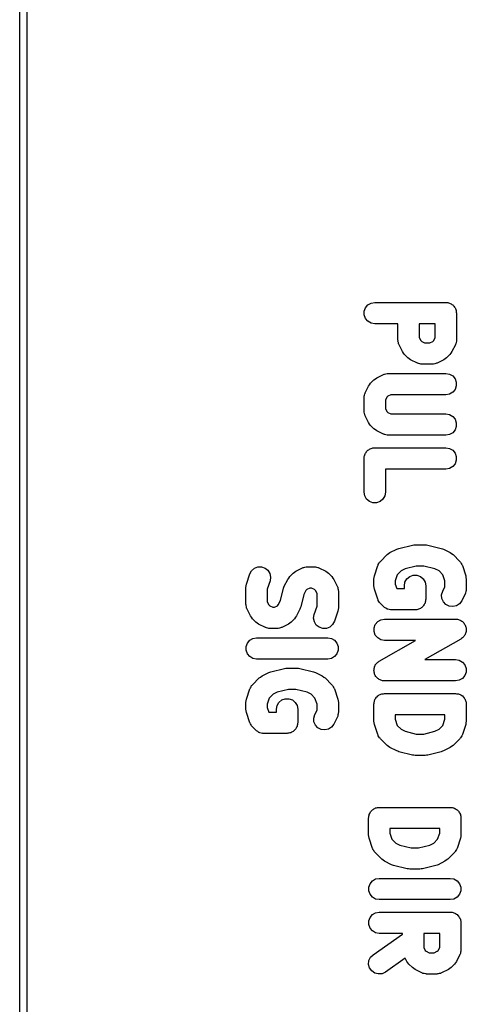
# Model space of a CAD drawing. Extents: x 81 to 161, y -172 to -32.
# Tile 26 of 94: x 81.48 to 87.77, y -122.02 to -108.15. Entities that reach past the tile are written whole.
import ezdxf

# ---------------------------------------------------------------- set-up
doc = ezdxf.new("R2010")
doc.units = 0
doc.header["$MEASUREMENT"] = 0
doc.layers.add('BLACK', color=7, linetype='CONTINUOUS')

msp = doc.modelspace()

# ---------------------------------------------------------------- linework, layer by layer
at = {"layer": 'BLACK', "linetype": 'CONTINUOUS'}
for p, q in [((81.484, -170.813), (81.484, -33.2762)), ((81.584, -33.2947), (81.584, -170.794)), ((86.3492, -112.209), (86.3827, -112.169)), ((86.3827, -112.169), (86.4278, -112.143)), ((86.4278, -112.143), (86.4791, -112.134)), ((86.4791, -112.134), (87.4791, -112.134)), ((87.4791, -112.134), (87.492, -112.136)), ((87.492, -112.136), (87.5052, -112.136)), ((87.5052, -112.136), (87.5175, -112.141)), ((87.5175, -112.141), (87.5304, -112.143)), ((87.5304, -112.143), (87.5418, -112.15)), ((87.5418, -112.15), (87.5541, -112.154)), ((87.5541, -112.154), (87.5642, -112.163)), ((87.5642, -112.163), (87.5755, -112.169)), ((87.5755, -112.169), (87.584, -112.179)), ((87.584, -112.179), (87.594, -112.188)), ((87.594, -112.188), (87.6006, -112.199)), ((86.3314, -112.258), (86.3492, -112.209)), ((86.3314, -112.31), (86.3314, -112.258)), ((86.3492, -112.359), (86.3314, -112.31)), ((87.6006, -112.199), (87.609, -112.209)), ((87.609, -112.209), (87.6135, -112.221)), ((87.6135, -112.221), (87.6201, -112.233)), ((87.6201, -112.233), (87.6224, -112.246)), ((87.6224, -112.246), (87.6268, -112.258)), ((87.6268, -112.258), (87.6268, -112.271)), ((87.6268, -112.271), (87.6291, -112.284)), ((87.6291, -112.284), (87.6291, -112.665)), ((86.3827, -112.399), (86.3492, -112.359)), ((86.4278, -112.425), (86.3827, -112.399)), ((86.4791, -112.434), (86.4278, -112.425)), ((86.8053, -112.434), (86.4791, -112.434)), ((86.8053, -112.665), (86.8053, -112.434)), ((87.1053, -112.434), (87.1053, -112.63)), ((87.3291, -112.434), (87.1053, -112.434)), ((87.3291, -112.63), (87.3291, -112.434)), ((86.8068, -112.673), (86.8053, -112.665)), ((86.8063, -112.682), (86.8068, -112.673)), ((86.8113, -112.699), (86.8063, -112.682)), ((86.8144, -112.716), (86.8113, -112.699)), ((86.8187, -112.724), (86.8144, -112.716)), ((86.8211, -112.732), (86.8187, -112.724)), ((86.8688, -112.827), (86.8211, -112.732)), ((87.1053, -112.63), (87.1262, -112.671)), ((87.1262, -112.671), (87.1394, -112.685)), ((87.1394, -112.685), (87.1812, -112.705)), ((87.1812, -112.705), (87.2532, -112.705)), ((87.2532, -112.705), (87.295, -112.685)), ((87.295, -112.685), (87.3082, -112.671)), ((87.3082, -112.671), (87.3291, -112.63)), ((87.6133, -112.732), (87.5657, -112.827)), ((87.6157, -112.724), (87.6133, -112.732)), ((87.6201, -112.716), (87.6157, -112.724)), ((87.6231, -112.699), (87.6201, -112.716)), ((87.6281, -112.682), (87.6231, -112.699)), ((87.6291, -112.665), (87.6276, -112.673)), ((87.6276, -112.673), (87.6281, -112.682)), ((86.8831, -112.847), (86.8688, -112.827)), ((86.8969, -112.866), (86.8831, -112.847)), ((86.9445, -112.914), (86.8969, -112.866)), ((87.5376, -112.866), (87.4899, -112.914)), ((87.5513, -112.847), (87.5376, -112.866)), ((87.5657, -112.827), (87.5513, -112.847)), ((86.9642, -112.928), (86.9445, -112.914)), ((86.9835, -112.942), (86.9642, -112.928)), ((87.0787, -112.99), (86.9835, -112.942)), ((87.087, -112.992), (87.0787, -112.99)), ((87.0945, -112.996), (87.087, -112.992)), ((87.1118, -112.999), (87.0945, -112.996)), ((87.1286, -113.004), (87.1118, -112.999)), ((87.1373, -113.004), (87.1286, -113.004)), ((87.1458, -113.005), (87.1373, -113.004)), ((87.2886, -113.005), (87.1458, -113.005)), ((87.2972, -113.004), (87.2886, -113.005)), ((87.3058, -113.004), (87.2972, -113.004)), ((87.3226, -112.999), (87.3058, -113.004)), ((87.3399, -112.996), (87.3226, -112.999)), ((87.3474, -112.992), (87.3399, -112.996)), ((87.3557, -112.99), (87.3474, -112.992)), ((87.451, -112.942), (87.3557, -112.99)), ((87.4703, -112.928), (87.451, -112.942)), ((87.4899, -112.914), (87.4703, -112.928)), ((86.5073, -113.197), (86.6025, -113.15)), ((86.6025, -113.15), (86.6108, -113.147)), ((86.6108, -113.147), (86.6183, -113.143)), ((86.6183, -113.143), (86.6356, -113.14)), ((86.6356, -113.14), (86.6524, -113.135)), ((86.6524, -113.135), (86.6611, -113.136)), ((86.6611, -113.136), (86.6696, -113.134)), ((86.6696, -113.134), (87.4791, -113.134)), ((87.4791, -113.134), (87.5304, -113.143)), ((87.5304, -113.143), (87.5755, -113.169)), ((86.3926, -113.312), (86.4069, -113.293)), ((86.4069, -113.293), (86.4207, -113.273)), ((86.4207, -113.273), (86.4683, -113.226)), ((86.4683, -113.226), (86.488, -113.212)), ((86.488, -113.212), (86.5073, -113.197)), ((87.5755, -113.169), (87.609, -113.209)), ((87.609, -113.209), (87.6268, -113.258)), ((87.6268, -113.258), (87.6268, -113.31)), ((86.3351, -113.441), (86.3382, -113.423)), ((86.3382, -113.423), (86.3425, -113.416)), ((86.3425, -113.416), (86.345, -113.407)), ((86.345, -113.407), (86.3926, -113.312)), ((86.705, -113.434), (86.6632, -113.455)), ((87.4791, -113.434), (86.705, -113.434)), ((87.5304, -113.425), (87.4791, -113.434)), ((87.5755, -113.399), (87.5304, -113.425)), ((87.609, -113.359), (87.5755, -113.399)), ((87.6268, -113.31), (87.609, -113.359)), ((86.3291, -113.474), (86.3306, -113.466)), ((86.3291, -113.665), (86.3291, -113.474)), ((86.3301, -113.457), (86.3351, -113.441)), ((86.3306, -113.466), (86.3301, -113.457)), ((86.65, -113.468), (86.6291, -113.51)), ((86.6291, -113.51), (86.6291, -113.63)), ((86.6632, -113.455), (86.65, -113.468)), ((86.3306, -113.673), (86.3291, -113.665)), ((86.3301, -113.682), (86.3306, -113.673)), ((86.3351, -113.699), (86.3301, -113.682)), ((86.3382, -113.716), (86.3351, -113.699)), ((86.6291, -113.63), (86.65, -113.671)), ((86.65, -113.671), (86.6632, -113.685)), ((86.6632, -113.685), (86.705, -113.705)), ((86.705, -113.705), (87.4791, -113.705)), ((87.4791, -113.705), (87.5304, -113.714)), ((86.3425, -113.724), (86.3382, -113.716)), ((86.345, -113.732), (86.3425, -113.724)), ((86.3926, -113.827), (86.345, -113.732)), ((86.4069, -113.847), (86.3926, -113.827)), ((86.4207, -113.866), (86.4069, -113.847)), ((87.5304, -113.714), (87.5755, -113.741)), ((87.5755, -113.741), (87.609, -113.78)), ((87.609, -113.78), (87.6268, -113.829)), ((87.6268, -113.829), (87.6268, -113.881)), ((86.4683, -113.914), (86.4207, -113.866)), ((86.488, -113.928), (86.4683, -113.914)), ((86.5073, -113.942), (86.488, -113.928)), ((86.6025, -113.99), (86.5073, -113.942)), ((86.6108, -113.992), (86.6025, -113.99)), ((87.5755, -113.97), (87.5304, -113.996)), ((87.609, -113.93), (87.5755, -113.97)), ((87.6268, -113.881), (87.609, -113.93)), ((86.6183, -113.996), (86.6108, -113.992)), ((86.6356, -113.999), (86.6183, -113.996)), ((86.6524, -114.004), (86.6356, -113.999)), ((86.6611, -114.004), (86.6524, -114.004)), ((86.6696, -114.005), (86.6611, -114.004)), ((87.4791, -114.005), (86.6696, -114.005)), ((87.5304, -113.996), (87.4791, -114.005)), ((86.3447, -114.269), (86.3492, -114.257)), ((86.3492, -114.257), (86.3576, -114.247)), ((86.3576, -114.247), (86.3642, -114.235)), ((86.3642, -114.235), (86.3743, -114.227)), ((86.3743, -114.227), (86.3827, -114.217)), ((86.3827, -114.217), (86.3941, -114.21)), ((86.3941, -114.21), (86.4041, -114.202)), ((86.4041, -114.202), (86.4165, -114.197)), ((86.4165, -114.197), (86.4278, -114.191)), ((86.4278, -114.191), (86.4407, -114.188)), ((86.4407, -114.188), (86.4531, -114.184)), ((86.4531, -114.184), (86.4662, -114.184)), ((86.4662, -114.184), (86.4791, -114.182)), ((86.4791, -114.182), (87.4791, -114.182)), ((87.4791, -114.182), (87.5304, -114.191)), ((87.5304, -114.191), (87.5755, -114.217)), ((87.5755, -114.217), (87.609, -114.257)), ((87.609, -114.257), (87.6268, -114.306)), ((86.3291, -114.332), (86.3314, -114.319)), ((86.3291, -114.808), (86.3291, -114.332)), ((86.3314, -114.306), (86.3359, -114.293)), ((86.3314, -114.319), (86.3314, -114.306)), ((86.3359, -114.293), (86.3382, -114.28)), ((86.3382, -114.28), (86.3447, -114.269)), ((87.6268, -114.358), (87.609, -114.407)), ((87.6268, -114.306), (87.6268, -114.358)), ((87.4791, -114.482), (86.6291, -114.482)), ((86.6291, -114.482), (86.6291, -114.808)), ((87.5304, -114.473), (87.4791, -114.482)), ((87.5755, -114.447), (87.5304, -114.473)), ((87.609, -114.407), (87.5755, -114.447)), ((86.3382, -114.859), (86.3291, -114.808)), ((86.6291, -114.808), (86.6201, -114.859)), ((86.3642, -114.904), (86.3382, -114.859)), ((86.4041, -114.938), (86.3642, -114.904)), ((86.4531, -114.956), (86.4041, -114.938)), ((86.5052, -114.956), (86.4531, -114.956)), ((86.5541, -114.938), (86.5052, -114.956)), ((86.594, -114.904), (86.5541, -114.938)), ((86.6201, -114.859), (86.594, -114.904)), ((86.6929, -115.658), (86.7881, -115.611)), ((86.7881, -115.611), (86.8039, -115.606)), ((86.8039, -115.606), (86.8188, -115.599)), ((86.8188, -115.599), (87.0093, -115.552)), ((87.0093, -115.552), (87.0276, -115.55)), ((87.0276, -115.55), (87.0457, -115.547)), ((87.0457, -115.547), (87.1885, -115.547)), ((87.1885, -115.547), (87.2066, -115.55)), ((87.2066, -115.55), (87.2249, -115.552)), ((87.2249, -115.552), (87.4154, -115.599)), ((87.4154, -115.599), (87.4304, -115.606)), ((87.4304, -115.606), (87.4461, -115.611)), ((87.4461, -115.611), (87.5413, -115.658)), ((86.5472, -115.794), (86.5537, -115.789)), ((86.5537, -115.789), (86.5587, -115.782)), ((86.5587, -115.782), (86.6539, -115.686)), ((86.6539, -115.686), (86.6736, -115.673)), ((86.6736, -115.673), (86.6929, -115.658)), ((87.5413, -115.658), (87.5606, -115.673)), ((87.5606, -115.673), (87.5803, -115.686)), ((87.5803, -115.686), (87.6756, -115.782)), ((87.6756, -115.782), (87.6805, -115.789)), ((87.6805, -115.789), (87.687, -115.794)), ((84.7224, -115.959), (84.7472, -115.913)), ((84.7472, -115.913), (84.7862, -115.879)), ((84.7862, -115.879), (84.8347, -115.86)), ((84.8347, -115.86), (84.8867, -115.858)), ((84.8867, -115.858), (84.9362, -115.875)), ((84.9362, -115.875), (84.977, -115.907)), ((84.977, -115.907), (85.0042, -115.952)), ((85.3498, -115.934), (85.3691, -115.92)), ((85.3691, -115.92), (85.4643, -115.873)), ((85.4643, -115.873), (85.4726, -115.87)), ((85.4726, -115.87), (85.4801, -115.866)), ((85.4801, -115.866), (85.4974, -115.863)), ((85.4974, -115.863), (85.5143, -115.858)), ((85.5143, -115.858), (85.5229, -115.858)), ((85.5229, -115.858), (85.5314, -115.857)), ((85.5314, -115.857), (85.6266, -115.857)), ((85.6266, -115.857), (85.6352, -115.858)), ((85.6352, -115.858), (85.6438, -115.858)), ((85.6438, -115.858), (85.6606, -115.863)), ((85.6606, -115.863), (85.6779, -115.866)), ((85.6779, -115.866), (85.6854, -115.87)), ((85.6854, -115.87), (85.6937, -115.873)), ((85.6937, -115.873), (85.789, -115.92)), ((85.789, -115.92), (85.8083, -115.934)), ((86.4748, -115.983), (86.5224, -115.84)), ((86.5224, -115.84), (86.5266, -115.833)), ((86.5266, -115.833), (86.5288, -115.824)), ((86.5288, -115.824), (86.5389, -115.81)), ((86.5389, -115.81), (86.5472, -115.794)), ((86.8488, -115.916), (86.7958, -115.969)), ((86.9076, -115.886), (86.8488, -115.916)), ((87.0642, -115.847), (86.9076, -115.886)), ((87.1701, -115.847), (87.0642, -115.847)), ((87.3267, -115.886), (87.1701, -115.847)), ((87.3854, -115.916), (87.3267, -115.886)), ((87.4384, -115.969), (87.3854, -115.916)), ((87.687, -115.794), (87.6954, -115.81)), ((87.6954, -115.81), (87.7054, -115.824)), ((87.7054, -115.824), (87.7077, -115.833)), ((87.7077, -115.833), (87.7118, -115.84)), ((87.7118, -115.84), (87.7594, -115.983)), ((84.6748, -116.102), (84.7224, -115.959)), ((85.007, -116.054), (84.9671, -116.174)), ((85.0042, -115.952), (85.0147, -116.003)), ((85.0147, -116.003), (85.007, -116.054)), ((85.2068, -116.13), (85.2544, -116.035)), ((85.2544, -116.035), (85.2687, -116.016)), ((85.2687, -116.016), (85.2825, -115.996)), ((85.2825, -115.996), (85.3301, -115.948)), ((85.3301, -115.948), (85.3498, -115.934)), ((85.8083, -115.934), (85.8279, -115.948)), ((85.8279, -115.948), (85.8756, -115.996)), ((85.8756, -115.996), (85.8893, -116.016)), ((85.8893, -116.016), (85.9037, -116.035)), ((85.9037, -116.035), (85.9513, -116.13)), ((86.4671, -116.03), (86.4713, -116.007)), ((86.4671, -116.126), (86.4671, -116.03)), ((86.4713, -116.007), (86.4748, -115.983)), ((86.7958, -115.969), (86.7671, -116.055)), ((86.7671, -116.055), (86.7671, -116.101)), ((86.9047, -116.074), (86.9308, -116.029)), ((86.9308, -116.029), (86.9707, -115.996)), ((86.9707, -115.996), (87.0196, -115.978)), ((87.0196, -115.978), (87.0717, -115.978)), ((87.0717, -115.978), (87.1207, -115.996)), ((87.1207, -115.996), (87.1606, -116.029)), ((87.1606, -116.029), (87.1866, -116.074)), ((87.4671, -116.055), (87.4384, -115.969)), ((87.4671, -116.138), (87.4671, -116.055)), ((87.7594, -115.983), (87.7629, -116.007)), ((87.7629, -116.007), (87.7671, -116.03)), ((87.7671, -116.03), (87.7671, -116.173)), ((84.6671, -116.15), (84.6713, -116.126)), ((84.6671, -116.388), (84.6671, -116.15)), ((84.6713, -116.126), (84.6748, -116.102)), ((84.9671, -116.174), (84.9671, -116.352)), ((85.1518, -116.335), (85.1954, -116.161)), ((85.1954, -116.161), (85.2021, -116.146)), ((85.2021, -116.146), (85.2068, -116.13)), ((85.5118, -116.191), (85.4825, -116.25)), ((85.525, -116.178), (85.5118, -116.191)), ((85.5668, -116.157), (85.525, -116.178)), ((85.5912, -116.157), (85.5668, -116.157)), ((85.633, -116.178), (85.5912, -116.157)), ((85.6462, -116.191), (85.633, -116.178)), ((85.6671, -116.233), (85.6462, -116.191)), ((85.9513, -116.13), (85.9537, -116.138)), ((85.9537, -116.138), (85.9581, -116.146)), ((85.9581, -116.146), (85.9611, -116.163)), ((85.9611, -116.163), (85.9661, -116.18)), ((85.9661, -116.18), (85.9656, -116.189)), ((85.9656, -116.189), (85.9671, -116.197)), ((85.9671, -116.197), (85.9671, -116.435)), ((86.4713, -116.149), (86.4671, -116.126)), ((86.4748, -116.173), (86.4713, -116.149)), ((86.5224, -116.316), (86.4748, -116.173)), ((86.7671, -116.101), (86.7887, -116.166)), ((86.7887, -116.166), (86.8957, -116.166)), ((86.8957, -116.126), (86.9047, -116.074)), ((86.8957, -116.166), (86.8957, -116.126)), ((87.1866, -116.074), (87.1957, -116.126)), ((87.1957, -116.126), (87.1957, -116.316)), ((87.4205, -116.251), (87.4353, -116.202)), ((87.4353, -116.202), (87.4671, -116.138)), ((87.7611, -116.207), (87.7581, -116.225)), ((87.7661, -116.191), (87.7611, -116.207)), ((87.7671, -116.173), (87.7656, -116.182)), ((87.7656, -116.182), (87.7661, -116.191)), ((85.1224, -116.394), (85.1518, -116.335)), ((85.4825, -116.25), (85.4388, -116.424)), ((85.6671, -116.411), (85.6671, -116.233)), ((86.5266, -116.324), (86.5224, -116.316)), ((86.5288, -116.332), (86.5266, -116.324)), ((86.5389, -116.346), (86.5288, -116.332)), ((86.5472, -116.362), (86.5389, -116.346)), ((87.1934, -116.342), (87.1889, -116.355)), ((87.1957, -116.316), (87.1934, -116.329)), ((87.1934, -116.329), (87.1934, -116.342)), ((87.4236, -116.303), (87.4205, -116.251)), ((87.4443, -116.351), (87.4236, -116.303)), ((87.7037, -116.336), (87.6726, -116.378)), ((87.7513, -116.24), (87.7037, -116.336)), ((87.7537, -116.232), (87.7513, -116.24)), ((87.7581, -116.225), (87.7537, -116.232)), ((84.6686, -116.396), (84.6671, -116.388)), ((84.6681, -116.405), (84.6686, -116.396)), ((84.6731, -116.422), (84.6681, -116.405)), ((84.6762, -116.439), (84.6731, -116.422)), ((84.6805, -116.446), (84.6762, -116.439)), ((84.683, -116.455), (84.6805, -116.446)), ((84.7306, -116.55), (84.683, -116.455)), ((84.9671, -116.352), (84.988, -116.394)), ((84.988, -116.394), (85.0012, -116.407)), ((85.0012, -116.407), (85.043, -116.428)), ((85.043, -116.428), (85.0674, -116.428)), ((85.0674, -116.428), (85.1092, -116.407)), ((85.1092, -116.407), (85.1224, -116.394)), ((85.4275, -116.455), (85.3799, -116.55)), ((85.4321, -116.439), (85.4275, -116.455)), ((85.4388, -116.424), (85.4321, -116.439)), ((85.6272, -116.531), (85.6671, -116.411)), ((85.9594, -116.483), (85.9118, -116.626)), ((85.9629, -116.459), (85.9594, -116.483)), ((85.9671, -116.435), (85.9629, -116.459)), ((86.5537, -116.368), (86.5472, -116.362)), ((86.5587, -116.375), (86.5537, -116.368)), ((86.6063, -116.422), (86.5587, -116.375)), ((86.6117, -116.426), (86.6063, -116.422)), ((86.6159, -116.431), (86.6117, -116.426)), ((86.6329, -116.441), (86.6159, -116.431)), ((86.649, -116.452), (86.6329, -116.441)), ((86.6553, -116.454), (86.649, -116.452)), ((86.6611, -116.457), (86.6553, -116.454)), ((86.6804, -116.461), (86.6611, -116.457)), ((86.6993, -116.466), (86.6804, -116.461)), ((86.7059, -116.465), (86.6993, -116.466)), ((86.7124, -116.466), (86.7059, -116.465)), ((87.0457, -116.466), (86.7124, -116.466)), ((87.0586, -116.464), (87.0457, -116.466)), ((87.0717, -116.464), (87.0586, -116.464)), ((87.0841, -116.459), (87.0717, -116.464)), ((87.097, -116.457), (87.0841, -116.459)), ((87.1084, -116.451), (87.097, -116.457)), ((87.1207, -116.446), (87.1084, -116.451)), ((87.1307, -116.438), (87.1207, -116.446)), ((87.1421, -116.431), (87.1307, -116.438)), ((87.1505, -116.421), (87.1421, -116.431)), ((87.1606, -116.413), (87.1505, -116.421)), ((87.1672, -116.401), (87.1606, -116.413)), ((87.1756, -116.391), (87.1672, -116.401)), ((87.1801, -116.379), (87.1756, -116.391)), ((87.1866, -116.368), (87.1801, -116.379)), ((87.1889, -116.355), (87.1866, -116.368)), ((87.4801, -116.389), (87.4443, -116.351)), ((87.5267, -116.412), (87.4801, -116.389)), ((87.5785, -116.418), (87.5267, -116.412)), ((87.6292, -116.406), (87.5785, -116.418)), ((87.6726, -116.378), (87.6292, -116.406)), ((84.7449, -116.569), (84.7306, -116.55)), ((84.7587, -116.589), (84.7449, -116.569)), ((84.8063, -116.637), (84.7587, -116.589)), ((85.3518, -116.589), (85.3041, -116.637)), ((85.3655, -116.569), (85.3518, -116.589)), ((85.3799, -116.55), (85.3655, -116.569)), ((85.6196, -116.582), (85.6272, -116.531)), ((85.63, -116.633), (85.6196, -116.582)), ((86.5207, -116.63), (86.5658, -116.604)), ((86.5658, -116.604), (86.6171, -116.595)), ((86.6171, -116.595), (87.6171, -116.595)), ((87.6171, -116.595), (87.6304, -116.597)), ((87.6304, -116.597), (87.6438, -116.597)), ((87.6438, -116.597), (87.6558, -116.602)), ((87.6558, -116.602), (87.6684, -116.604)), ((87.6684, -116.604), (87.6801, -116.611)), ((87.6801, -116.611), (87.6927, -116.615)), ((87.6927, -116.615), (87.7025, -116.623)), ((87.7025, -116.623), (87.7135, -116.63)), ((84.826, -116.65), (84.8063, -116.637)), ((84.8453, -116.665), (84.826, -116.65)), ((84.9405, -116.712), (84.8453, -116.665)), ((84.9488, -116.715), (84.9405, -116.712)), ((84.9563, -116.719), (84.9488, -116.715)), ((84.9736, -116.722), (84.9563, -116.719)), ((84.9904, -116.727), (84.9736, -116.722)), ((84.9991, -116.727), (84.9904, -116.727)), ((85.0076, -116.728), (84.9991, -116.727)), ((85.1028, -116.728), (85.0076, -116.728)), ((85.1114, -116.727), (85.1028, -116.728)), ((85.12, -116.727), (85.1114, -116.727)), ((85.1368, -116.722), (85.12, -116.727)), ((85.1541, -116.719), (85.1368, -116.722)), ((85.1616, -116.715), (85.1541, -116.719)), ((85.1699, -116.712), (85.1616, -116.715)), ((85.2652, -116.665), (85.1699, -116.712)), ((85.2844, -116.65), (85.2652, -116.665)), ((85.3041, -116.637), (85.2844, -116.65)), ((85.6573, -116.678), (85.63, -116.633)), ((85.6981, -116.71), (85.6573, -116.678)), ((85.7475, -116.726), (85.6981, -116.71)), ((85.7996, -116.725), (85.7475, -116.726)), ((85.848, -116.706), (85.7996, -116.725)), ((85.887, -116.671), (85.848, -116.706)), ((85.9118, -116.626), (85.887, -116.671)), ((86.4694, -116.719), (86.4872, -116.67)), ((86.4694, -116.771), (86.4694, -116.719)), ((86.4872, -116.67), (86.5207, -116.63)), ((87.7135, -116.63), (87.7222, -116.64)), ((87.7222, -116.64), (87.7325, -116.649)), ((87.7325, -116.649), (87.7388, -116.66)), ((87.7388, -116.66), (87.747, -116.67)), ((87.747, -116.67), (87.7516, -116.682)), ((87.7516, -116.682), (87.7583, -116.694)), ((87.7583, -116.694), (87.7605, -116.707)), ((87.7605, -116.707), (87.7648, -116.719)), ((87.7648, -116.719), (87.7648, -116.732)), ((87.7648, -116.732), (87.7671, -116.745)), ((87.7671, -116.745), (87.7648, -116.758)), ((87.7648, -116.758), (87.7648, -116.771)), ((84.6872, -116.932), (84.7207, -116.892)), ((84.7207, -116.892), (84.7658, -116.866)), ((84.7658, -116.866), (84.8171, -116.857)), ((84.8171, -116.857), (85.8171, -116.857)), ((85.8171, -116.857), (85.8684, -116.866)), ((85.8684, -116.866), (85.9135, -116.892)), ((85.9135, -116.892), (85.947, -116.932)), ((86.4872, -116.82), (86.4694, -116.771)), ((86.5207, -116.86), (86.4872, -116.82)), ((86.5658, -116.886), (86.5207, -116.86)), ((86.5427, -117.186), (87.0523, -116.895)), ((86.6171, -116.895), (86.5658, -116.886)), ((87.0523, -116.895), (86.6171, -116.895)), ((87.6915, -116.875), (87.182, -117.166)), ((87.7019, -116.866), (87.6915, -116.875)), ((87.7135, -116.86), (87.7019, -116.866)), ((87.7218, -116.85), (87.7135, -116.86)), ((87.7316, -116.842), (87.7218, -116.85)), ((87.7384, -116.83), (87.7316, -116.842)), ((87.747, -116.82), (87.7384, -116.83)), ((87.7514, -116.808), (87.747, -116.82)), ((87.7578, -116.797), (87.7514, -116.808)), ((87.7602, -116.783), (87.7578, -116.797)), ((87.7648, -116.771), (87.7602, -116.783)), ((84.6694, -116.981), (84.6872, -116.932)), ((84.6694, -117.033), (84.6694, -116.981)), ((84.6872, -117.082), (84.6694, -117.033)), ((85.947, -116.932), (85.9648, -116.981)), ((85.9648, -117.033), (85.947, -117.082)), ((85.9648, -116.981), (85.9648, -117.033)), ((84.7207, -117.122), (84.6872, -117.082)), ((84.7658, -117.148), (84.7207, -117.122)), ((84.8171, -117.157), (84.7658, -117.148)), ((85.8171, -117.157), (84.8171, -117.157)), ((85.8684, -117.148), (85.8171, -117.157)), ((85.9135, -117.122), (85.8684, -117.148)), ((85.947, -117.082), (85.9135, -117.122)), ((87.182, -117.166), (87.6171, -117.166)), ((87.6171, -117.166), (87.6684, -117.175)), ((87.6684, -117.175), (87.7135, -117.201)), ((85.0188, -117.337), (85.2093, -117.29)), ((85.2093, -117.29), (85.2276, -117.288)), ((85.2276, -117.288), (85.2457, -117.285)), ((85.2457, -117.285), (85.3885, -117.285)), ((85.3885, -117.285), (85.4066, -117.288)), ((85.4066, -117.288), (85.4249, -117.29)), ((85.4249, -117.29), (85.6154, -117.337)), ((86.4671, -117.316), (86.4694, -117.303)), ((86.4694, -117.329), (86.4671, -117.316)), ((86.4694, -117.29), (86.474, -117.278)), ((86.4694, -117.303), (86.4694, -117.29)), ((86.474, -117.278), (86.4764, -117.264)), ((86.4764, -117.264), (86.4828, -117.253)), ((86.4828, -117.253), (86.4872, -117.241)), ((86.4872, -117.241), (86.4959, -117.231)), ((86.4959, -117.231), (86.5026, -117.219)), ((86.5026, -117.219), (86.5125, -117.211)), ((86.5125, -117.211), (86.5207, -117.201)), ((86.5207, -117.201), (86.5324, -117.195)), ((86.5324, -117.195), (86.5427, -117.186)), ((87.7135, -117.201), (87.747, -117.241)), ((87.747, -117.241), (87.7648, -117.29)), ((87.7648, -117.29), (87.7648, -117.342)), ((84.7587, -117.52), (84.8539, -117.424)), ((84.8539, -117.424), (84.8736, -117.411)), ((84.8736, -117.411), (84.8929, -117.396)), ((84.8929, -117.396), (84.9881, -117.349)), ((84.9881, -117.349), (85.0039, -117.344)), ((85.0039, -117.344), (85.0188, -117.337)), ((85.6154, -117.337), (85.6304, -117.344)), ((85.6304, -117.344), (85.6461, -117.349)), ((85.6461, -117.349), (85.7413, -117.396)), ((85.7413, -117.396), (85.7606, -117.411)), ((85.7606, -117.411), (85.7803, -117.424)), ((85.7803, -117.424), (85.8756, -117.52)), ((86.4694, -117.342), (86.4694, -117.329)), ((86.4738, -117.354), (86.4694, -117.342)), ((86.4759, -117.367), (86.4738, -117.354)), ((86.4826, -117.379), (86.4759, -117.367)), ((86.4872, -117.391), (86.4826, -117.379)), ((86.4954, -117.401), (86.4872, -117.391)), ((86.5018, -117.412), (86.4954, -117.401)), ((86.5121, -117.421), (86.5018, -117.412)), ((86.5207, -117.431), (86.5121, -117.421)), ((86.5318, -117.438), (86.5207, -117.431)), ((86.5415, -117.446), (86.5318, -117.438)), ((86.5542, -117.45), (86.5415, -117.446)), ((86.5658, -117.457), (86.5542, -117.45)), ((86.5784, -117.459), (86.5658, -117.457)), ((87.6684, -117.457), (87.6171, -117.466)), ((87.7135, -117.431), (87.6684, -117.457)), ((87.747, -117.391), (87.7135, -117.431)), ((87.7648, -117.342), (87.747, -117.391)), ((84.6748, -117.721), (84.7224, -117.578)), ((84.7224, -117.578), (84.7266, -117.571)), ((84.7266, -117.571), (84.7288, -117.562)), ((84.7288, -117.562), (84.7389, -117.548)), ((84.7389, -117.548), (84.7472, -117.532)), ((84.7472, -117.532), (84.7537, -117.527)), ((84.7537, -117.527), (84.7587, -117.52)), ((85.2642, -117.585), (85.1076, -117.624)), ((85.3701, -117.585), (85.2642, -117.585)), ((85.5267, -117.624), (85.3701, -117.585)), ((85.8756, -117.52), (85.8805, -117.527)), ((85.8805, -117.527), (85.887, -117.532)), ((85.887, -117.532), (85.8954, -117.548)), ((85.8954, -117.548), (85.9054, -117.562)), ((85.9054, -117.562), (85.9077, -117.571)), ((85.9077, -117.571), (85.9118, -117.578)), ((85.9118, -117.578), (85.9594, -117.721)), ((86.5904, -117.464), (86.5784, -117.459)), ((86.6039, -117.464), (86.5904, -117.464)), ((86.6171, -117.466), (86.6039, -117.464)), ((87.6171, -117.466), (86.6171, -117.466)), ((84.6713, -117.745), (84.6748, -117.721)), ((84.9958, -117.707), (84.9671, -117.793)), ((85.0488, -117.654), (84.9958, -117.707)), ((85.1076, -117.624), (85.0488, -117.654)), ((85.1308, -117.767), (85.1707, -117.734)), ((85.1707, -117.734), (85.2196, -117.716)), ((85.2196, -117.716), (85.2717, -117.716)), ((85.2717, -117.716), (85.3207, -117.734)), ((85.3207, -117.734), (85.3606, -117.767)), ((85.5854, -117.654), (85.5267, -117.624)), ((85.6384, -117.707), (85.5854, -117.654)), ((85.6671, -117.793), (85.6384, -117.707)), ((85.9594, -117.721), (85.9629, -117.745)), ((86.4762, -117.741), (86.4827, -117.73)), ((86.4827, -117.73), (86.4872, -117.717)), ((86.4872, -117.717), (86.4956, -117.707)), ((86.4956, -117.707), (86.5022, -117.696)), ((86.5022, -117.696), (86.5123, -117.688)), ((86.5123, -117.688), (86.5207, -117.677)), ((86.5207, -117.677), (86.5321, -117.671)), ((86.5321, -117.671), (86.5421, -117.662)), ((86.5421, -117.662), (86.5545, -117.658)), ((86.5545, -117.658), (86.5658, -117.651)), ((86.5658, -117.651), (86.5787, -117.649)), ((86.5787, -117.649), (86.5911, -117.645)), ((86.5911, -117.645), (86.6042, -117.645)), ((86.6042, -117.645), (86.6171, -117.642)), ((86.6171, -117.642), (87.6171, -117.642)), ((87.6171, -117.642), (87.63, -117.645)), ((87.63, -117.645), (87.6432, -117.645)), ((87.6432, -117.645), (87.6555, -117.649)), ((87.6555, -117.649), (87.6684, -117.651)), ((87.6684, -117.651), (87.6798, -117.658)), ((87.6798, -117.658), (87.6921, -117.662)), ((87.6921, -117.662), (87.7022, -117.671)), ((87.7022, -117.671), (87.7135, -117.677)), ((87.7135, -117.677), (87.722, -117.688)), ((87.722, -117.688), (87.732, -117.696)), ((87.732, -117.696), (87.7386, -117.707)), ((87.7386, -117.707), (87.747, -117.717)), ((87.747, -117.717), (87.7515, -117.73)), ((87.7515, -117.73), (87.7581, -117.741)), ((84.6671, -117.769), (84.6713, -117.745)), ((84.6671, -117.864), (84.6671, -117.769)), ((84.6713, -117.888), (84.6671, -117.864)), ((84.9671, -117.793), (84.9671, -117.839)), ((84.9671, -117.839), (84.9887, -117.904)), ((85.0957, -117.864), (85.1047, -117.813)), ((85.0957, -117.904), (85.0957, -117.864)), ((85.1047, -117.813), (85.1308, -117.767)), ((85.3606, -117.767), (85.3866, -117.813)), ((85.3866, -117.813), (85.3957, -117.864)), ((85.3957, -117.864), (85.3957, -118.054)), ((85.6671, -117.876), (85.6671, -117.793)), ((85.9629, -117.745), (85.9671, -117.769)), ((85.9671, -117.769), (85.9671, -117.911)), ((86.4671, -117.792), (86.4694, -117.779)), ((86.4671, -118.03), (86.4671, -117.792)), ((86.4694, -117.766), (86.4739, -117.754)), ((86.4694, -117.779), (86.4694, -117.766)), ((86.4739, -117.754), (86.4762, -117.741)), ((87.7581, -117.741), (87.7604, -117.754)), ((87.7604, -117.754), (87.7648, -117.766)), ((87.7648, -117.766), (87.7648, -117.779)), ((87.7648, -117.779), (87.7671, -117.792)), ((87.7671, -117.792), (87.7671, -118.03)), ((84.6748, -117.911), (84.6713, -117.888)), ((84.7224, -118.054), (84.6748, -117.911)), ((84.9887, -117.904), (85.0957, -117.904)), ((85.6205, -117.99), (85.6353, -117.94)), ((85.6236, -118.042), (85.6205, -117.99)), ((85.6353, -117.94), (85.6671, -117.876)), ((85.9513, -117.979), (85.9037, -118.074)), ((85.9537, -117.97), (85.9513, -117.979)), ((85.9581, -117.963), (85.9537, -117.97)), ((85.9611, -117.945), (85.9581, -117.963)), ((85.9661, -117.929), (85.9611, -117.945)), ((85.9671, -117.911), (85.9656, -117.92)), ((85.9656, -117.92), (85.9661, -117.929)), ((86.7671, -117.942), (86.7671, -118.006)), ((87.4671, -117.942), (86.7671, -117.942)), ((86.7671, -118.006), (86.7958, -118.092)), ((87.4384, -118.092), (87.4671, -118.006)), ((87.4671, -118.006), (87.4671, -117.942)), ((84.7266, -118.062), (84.7224, -118.054)), ((84.7288, -118.07), (84.7266, -118.062)), ((84.7389, -118.084), (84.7288, -118.07)), ((84.7472, -118.1), (84.7389, -118.084)), ((84.7537, -118.106), (84.7472, -118.1)), ((84.7587, -118.113), (84.7537, -118.106)), ((84.8063, -118.16), (84.7587, -118.113)), ((85.3606, -118.151), (85.3505, -118.159)), ((85.3672, -118.139), (85.3606, -118.151)), ((85.3756, -118.129), (85.3672, -118.139)), ((85.3801, -118.117), (85.3756, -118.129)), ((85.3866, -118.106), (85.3801, -118.117)), ((85.3889, -118.093), (85.3866, -118.106)), ((85.3934, -118.08), (85.3889, -118.093)), ((85.3957, -118.054), (85.3934, -118.067)), ((85.3934, -118.067), (85.3934, -118.08)), ((85.6443, -118.089), (85.6236, -118.042)), ((85.6801, -118.127), (85.6443, -118.089)), ((85.7267, -118.15), (85.6801, -118.127)), ((85.7785, -118.156), (85.7267, -118.15)), ((85.8292, -118.144), (85.7785, -118.156)), ((85.8726, -118.116), (85.8292, -118.144)), ((85.9037, -118.074), (85.8726, -118.116)), ((86.4713, -118.054), (86.4671, -118.03)), ((86.4748, -118.078), (86.4713, -118.054)), ((86.5224, -118.221), (86.4748, -118.078)), ((86.7958, -118.092), (86.8488, -118.145)), ((86.8488, -118.145), (86.9076, -118.175)), ((87.3267, -118.175), (87.3854, -118.145)), ((87.3854, -118.145), (87.4384, -118.092)), ((87.7594, -118.078), (87.7118, -118.221)), ((87.7629, -118.054), (87.7594, -118.078)), ((87.7671, -118.03), (87.7629, -118.054)), ((84.8117, -118.164), (84.8063, -118.16)), ((84.8159, -118.169), (84.8117, -118.164)), ((84.8329, -118.179), (84.8159, -118.169)), ((84.849, -118.19), (84.8329, -118.179)), ((84.8553, -118.192), (84.849, -118.19)), ((84.8611, -118.195), (84.8553, -118.192)), ((84.8804, -118.199), (84.8611, -118.195)), ((84.8993, -118.204), (84.8804, -118.199)), ((84.9059, -118.203), (84.8993, -118.204)), ((84.9124, -118.204), (84.9059, -118.203)), ((85.2457, -118.204), (84.9124, -118.204)), ((85.2586, -118.202), (85.2457, -118.204)), ((85.2717, -118.202), (85.2586, -118.202)), ((85.2841, -118.198), (85.2717, -118.202)), ((85.297, -118.195), (85.2841, -118.198)), ((85.3084, -118.189), (85.297, -118.195)), ((85.3207, -118.184), (85.3084, -118.189)), ((85.3307, -118.176), (85.3207, -118.184)), ((85.3421, -118.169), (85.3307, -118.176)), ((85.3505, -118.159), (85.3421, -118.169)), ((86.5266, -118.228), (86.5224, -118.221)), ((86.5288, -118.237), (86.5266, -118.228)), ((86.5389, -118.251), (86.5288, -118.237)), ((86.5472, -118.267), (86.5389, -118.251)), ((86.5537, -118.272), (86.5472, -118.267)), ((86.5587, -118.279), (86.5537, -118.272)), ((86.6539, -118.375), (86.5587, -118.279)), ((86.9076, -118.175), (87.0642, -118.214)), ((87.0642, -118.214), (87.1701, -118.214)), ((87.1701, -118.214), (87.3267, -118.175)), ((87.6756, -118.279), (87.5803, -118.375)), ((87.6805, -118.272), (87.6756, -118.279)), ((87.687, -118.267), (87.6805, -118.272)), ((87.6954, -118.251), (87.687, -118.267)), ((87.7054, -118.237), (87.6954, -118.251)), ((87.7077, -118.228), (87.7054, -118.237)), ((87.7118, -118.221), (87.7077, -118.228)), ((86.6736, -118.388), (86.6539, -118.375)), ((86.6929, -118.403), (86.6736, -118.388)), ((86.7881, -118.45), (86.6929, -118.403)), ((87.5413, -118.403), (87.4461, -118.45)), ((87.5606, -118.388), (87.5413, -118.403)), ((87.5803, -118.375), (87.5606, -118.388)), ((86.8039, -118.455), (86.7881, -118.45)), ((86.8188, -118.462), (86.8039, -118.455)), ((87.0093, -118.509), (86.8188, -118.462)), ((87.0276, -118.511), (87.0093, -118.509)), ((87.0457, -118.514), (87.0276, -118.511)), ((87.1885, -118.514), (87.0457, -118.514)), ((87.2066, -118.511), (87.1885, -118.514)), ((87.2249, -118.509), (87.2066, -118.511)), ((87.4154, -118.462), (87.2249, -118.509)), ((87.4304, -118.455), (87.4154, -118.462)), ((87.4461, -118.45), (87.4304, -118.455)), ((86.48, -119.262), (86.4913, -119.255)), ((86.4913, -119.255), (86.5042, -119.253)), ((86.5042, -119.253), (86.5166, -119.248)), ((86.5166, -119.248), (86.5297, -119.248)), ((86.5297, -119.248), (86.5426, -119.246)), ((86.5426, -119.246), (87.5426, -119.246)), ((87.5426, -119.246), (87.5555, -119.248)), ((87.5555, -119.248), (87.5687, -119.248)), ((87.5687, -119.248), (87.581, -119.253)), ((87.581, -119.253), (87.5939, -119.255)), ((87.5939, -119.255), (87.6053, -119.262)), ((86.3926, -119.396), (86.3949, -119.383)), ((86.3926, -119.634), (86.3926, -119.396)), ((86.3949, -119.37), (86.3994, -119.358)), ((86.3949, -119.383), (86.3949, -119.37)), ((86.3994, -119.358), (86.4017, -119.345)), ((86.4017, -119.345), (86.4082, -119.333)), ((86.4082, -119.333), (86.4127, -119.321)), ((86.4127, -119.321), (86.4211, -119.311)), ((86.4211, -119.311), (86.4277, -119.3)), ((86.4277, -119.3), (86.4378, -119.291)), ((86.4378, -119.291), (86.4462, -119.281)), ((86.4462, -119.281), (86.4576, -119.275)), ((86.4576, -119.275), (86.4676, -119.266)), ((86.4676, -119.266), (86.48, -119.262)), ((87.6053, -119.262), (87.6176, -119.266)), ((87.6176, -119.266), (87.6277, -119.275)), ((87.6277, -119.275), (87.639, -119.281)), ((87.639, -119.281), (87.6475, -119.291)), ((87.6475, -119.291), (87.6575, -119.3)), ((87.6575, -119.3), (87.6641, -119.311)), ((87.6641, -119.311), (87.6725, -119.321)), ((87.6725, -119.321), (87.677, -119.333)), ((87.677, -119.333), (87.6836, -119.345)), ((87.6836, -119.345), (87.6859, -119.358)), ((87.6859, -119.358), (87.6903, -119.37)), ((87.6903, -119.37), (87.6903, -119.383)), ((87.6903, -119.383), (87.6926, -119.396)), ((87.6926, -119.396), (87.6926, -119.634)), ((86.3968, -119.658), (86.3926, -119.634)), ((86.4003, -119.682), (86.3968, -119.658)), ((86.6926, -119.546), (86.6926, -119.61)), ((87.3926, -119.546), (86.6926, -119.546)), ((86.6926, -119.61), (86.7213, -119.696)), ((87.3639, -119.696), (87.3926, -119.61)), ((87.3926, -119.61), (87.3926, -119.546)), ((87.6884, -119.658), (87.6849, -119.682)), ((87.6926, -119.634), (87.6884, -119.658)), ((86.4479, -119.824), (86.4003, -119.682)), ((86.7213, -119.696), (86.7743, -119.749)), ((86.7743, -119.749), (86.8331, -119.778)), ((86.8331, -119.778), (86.9897, -119.817)), ((87.0956, -119.817), (87.2522, -119.778)), ((87.2522, -119.778), (87.3109, -119.749)), ((87.3109, -119.749), (87.3639, -119.696)), ((87.6849, -119.682), (87.6373, -119.824)), ((86.4521, -119.832), (86.4479, -119.824)), ((86.4543, -119.84), (86.4521, -119.832)), ((86.4644, -119.855), (86.4543, -119.84)), ((86.4727, -119.87), (86.4644, -119.855)), ((86.4792, -119.876), (86.4727, -119.87)), ((86.4842, -119.883), (86.4792, -119.876)), ((86.5794, -119.978), (86.4842, -119.883)), ((86.9897, -119.817), (87.0956, -119.817)), ((87.6011, -119.883), (87.5058, -119.978)), ((87.606, -119.876), (87.6011, -119.883)), ((87.6125, -119.87), (87.606, -119.876)), ((87.6209, -119.855), (87.6125, -119.87)), ((87.6309, -119.84), (87.6209, -119.855)), ((87.6332, -119.832), (87.6309, -119.84)), ((87.6373, -119.824), (87.6332, -119.832)), ((86.5991, -119.992), (86.5794, -119.978)), ((86.6184, -120.006), (86.5991, -119.992)), ((86.7136, -120.054), (86.6184, -120.006)), ((86.7294, -120.059), (86.7136, -120.054)), ((86.7443, -120.065), (86.7294, -120.059)), ((86.9348, -120.113), (86.7443, -120.065)), ((87.3409, -120.065), (87.1504, -120.113)), ((87.3559, -120.059), (87.3409, -120.065)), ((87.3716, -120.054), (87.3559, -120.059)), ((87.4668, -120.006), (87.3716, -120.054)), ((87.4861, -119.992), (87.4668, -120.006)), ((87.5058, -119.978), (87.4861, -119.992)), ((86.9531, -120.114), (86.9348, -120.113)), ((86.9712, -120.117), (86.9531, -120.114)), ((87.114, -120.117), (86.9712, -120.117)), ((87.1321, -120.114), (87.114, -120.117)), ((87.1504, -120.113), (87.1321, -120.114)), ((86.3949, -120.37), (86.4127, -120.321)), ((86.4127, -120.321), (86.4462, -120.281)), ((86.4462, -120.281), (86.4913, -120.255)), ((86.4913, -120.255), (86.5426, -120.246)), ((86.5426, -120.246), (87.5426, -120.246)), ((87.5426, -120.246), (87.5939, -120.255)), ((87.5939, -120.255), (87.639, -120.281)), ((87.639, -120.281), (87.6725, -120.321)), ((87.6725, -120.321), (87.6903, -120.37)), ((86.3949, -120.422), (86.3949, -120.37)), ((86.4127, -120.471), (86.3949, -120.422)), ((86.4462, -120.511), (86.4127, -120.471)), ((87.6725, -120.471), (87.639, -120.511)), ((87.6903, -120.422), (87.6725, -120.471)), ((87.6903, -120.37), (87.6903, -120.422)), ((86.4913, -120.537), (86.4462, -120.511)), ((86.5426, -120.546), (86.4913, -120.537)), ((87.5426, -120.546), (86.5426, -120.546)), ((87.5939, -120.537), (87.5426, -120.546)), ((87.639, -120.511), (87.5939, -120.537)), ((86.4127, -120.797), (86.4462, -120.757)), ((86.4462, -120.757), (86.4913, -120.731)), ((86.4913, -120.731), (86.5426, -120.722)), ((86.5426, -120.722), (87.5426, -120.722)), ((87.5426, -120.722), (87.5555, -120.724)), ((87.5555, -120.724), (87.5687, -120.724)), ((87.5687, -120.724), (87.581, -120.729)), ((87.581, -120.729), (87.5939, -120.731)), ((87.5939, -120.731), (87.6053, -120.738)), ((87.6053, -120.738), (87.6176, -120.742)), ((87.6176, -120.742), (87.6277, -120.751)), ((87.6277, -120.751), (87.639, -120.757)), ((87.639, -120.757), (87.6475, -120.767)), ((87.6475, -120.767), (87.6575, -120.776)), ((87.6575, -120.776), (87.6641, -120.787)), ((86.3949, -120.846), (86.4127, -120.797)), ((86.3949, -120.898), (86.3949, -120.846)), ((86.4127, -120.947), (86.3949, -120.898)), ((87.6641, -120.787), (87.6725, -120.797)), ((87.6725, -120.797), (87.677, -120.81)), ((87.677, -120.81), (87.6836, -120.821)), ((87.6836, -120.821), (87.6859, -120.834)), ((87.6859, -120.834), (87.6903, -120.846)), ((87.6903, -120.846), (87.6903, -120.859)), ((87.6903, -120.859), (87.6926, -120.872)), ((87.6926, -120.872), (87.6926, -121.253)), ((86.4462, -120.987), (86.4127, -120.947)), ((86.4913, -121.013), (86.4462, -120.987)), ((86.4566, -121.321), (86.8688, -121.032)), ((86.5426, -121.022), (86.4913, -121.013)), ((86.8688, -121.022), (86.5426, -121.022)), ((86.8688, -121.032), (86.8688, -121.022)), ((87.1688, -121.022), (87.1688, -121.218)), ((87.3926, -121.022), (87.1688, -121.022)), ((87.3926, -121.218), (87.3926, -121.022)), ((86.4198, -121.358), (86.4566, -121.321)), ((87.1688, -121.218), (87.1897, -121.26)), ((87.1897, -121.26), (87.2029, -121.273)), ((87.2029, -121.273), (87.2447, -121.294)), ((87.2447, -121.294), (87.3167, -121.294)), ((87.3167, -121.294), (87.3585, -121.273)), ((87.3585, -121.273), (87.3717, -121.26)), ((87.3717, -121.26), (87.3926, -121.218)), ((87.6768, -121.32), (87.6292, -121.415)), ((87.6792, -121.312), (87.6768, -121.32)), ((87.6836, -121.304), (87.6792, -121.312)), ((87.6866, -121.287), (87.6836, -121.304)), ((87.6916, -121.27), (87.6866, -121.287)), ((87.6926, -121.253), (87.6911, -121.262)), ((87.6911, -121.262), (87.6916, -121.27)), ((86.3932, -121.457), (86.3977, -121.405)), ((86.4067, -121.507), (86.3932, -121.457)), ((86.3977, -121.405), (86.4198, -121.358)), ((86.9095, -121.37), (86.6286, -121.567)), ((86.9323, -121.415), (86.9095, -121.37)), ((86.9466, -121.435), (86.9323, -121.415)), ((86.9604, -121.454), (86.9466, -121.435)), ((87.008, -121.502), (86.9604, -121.454)), ((87.6011, -121.454), (87.5534, -121.502)), ((87.6148, -121.435), (87.6011, -121.454)), ((87.6292, -121.415), (87.6148, -121.435)), ((86.4365, -121.55), (86.4067, -121.507)), ((86.4792, -121.58), (86.4365, -121.55)), ((86.5295, -121.593), (86.4792, -121.58)), ((86.5814, -121.589), (86.5295, -121.593)), ((86.6286, -121.567), (86.5814, -121.589)), ((87.0277, -121.516), (87.008, -121.502)), ((87.047, -121.53), (87.0277, -121.516)), ((87.1422, -121.578), (87.047, -121.53)), ((87.1505, -121.58), (87.1422, -121.578)), ((87.158, -121.585), (87.1505, -121.58)), ((87.1753, -121.588), (87.158, -121.585)), ((87.1921, -121.593), (87.1753, -121.588)), ((87.2008, -121.592), (87.1921, -121.593)), ((87.2093, -121.594), (87.2008, -121.592)), ((87.3521, -121.594), (87.2093, -121.594)), ((87.3607, -121.592), (87.3521, -121.594)), ((87.3693, -121.593), (87.3607, -121.592)), ((87.3861, -121.588), (87.3693, -121.593)), ((87.4034, -121.585), (87.3861, -121.588)), ((87.4109, -121.58), (87.4034, -121.585)), ((87.4192, -121.578), (87.4109, -121.58)), ((87.5145, -121.53), (87.4192, -121.578)), ((87.5338, -121.516), (87.5145, -121.53)), ((87.5534, -121.502), (87.5338, -121.516))]:
    msp.add_line(p, q, dxfattribs=at)

doc.saveas('drawing.dxf')
